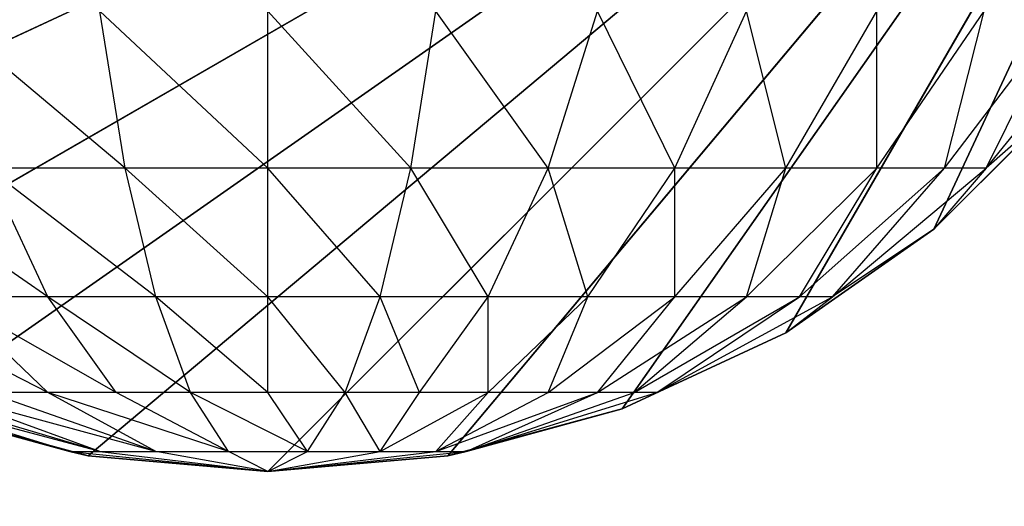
# Model space of a CAD drawing. Extents: x 226 to 378, y -30 to 313.
# Tile 116 of 256: x 278.825 to 279.429, y 60.004 to 60.302. Entities that reach past the tile are written whole.
import ezdxf

# ---------------------------------------------------------------- set-up
doc = ezdxf.new("R2010")
doc.units = 0
doc.header["$LTSCALE"] = 25.4
doc.layers.get('0').update_dxf_attribs({"color": 13, "linetype": 'CONTINUOUS'})
for name, color, linetype in [('_NCL1_11', 41, 'CONTINUOUS'), ('_NCL1_62', 7, 'CONTINUOUS'), ('_NCL1_64', 250, 'CONTINUOUS')]:
    doc.layers.add(name, color=color, linetype=linetype)

# ---------------------------------------------------------------- blocks, each defined once
blk = doc.blocks.new('EWON_2005CD_4005CD_COSY141')
at = {"layer": '_NCL1_11', "color": 0}
for p, q in [((99.06, 252.73, 297.18), (98.425, 252.095, 297.18)), ((99.06, 252.73, 297.18), (98.425, 252.095, 297.18)), ((99.06, 252.73, 309.245), (98.93849, 252.71781, 309.26916)), ((98.94971, 252.72035, 297.18), (99.06, 252.73, 297.18)), ((99.06, 252.73, 297.18), (98.94971, 252.72035, 309.245)), ((99.06, 252.73, 297.18), (98.94971, 252.72035, 309.245)), ((98.94971, 252.72035, 309.245), (99.06, 252.73, 309.245)), ((98.94971, 252.72035, 297.18), (99.06, 252.73, 297.18)), ((99.06, 252.73, 309.245), (98.95698, 252.71781, 309.31381)), ((99.06, 252.73, 309.245), (98.99117, 252.71781, 309.348)), ((99.06, 252.73, 309.245), (99.03582, 252.71781, 309.36649)), ((99.18149, 252.71781, 309.26916), (99.06, 252.73, 309.245)), ((99.163, 252.71781, 309.31381), (99.06, 252.73, 309.245)), ((99.06, 252.73, 309.245), (99.08416, 252.71781, 309.36649)), ((99.06, 252.73, 309.245), (99.12881, 252.71781, 309.348)), ((99.06, 252.73, 297.18), (99.17026, 252.72035, 297.18)), ((99.17026, 252.72035, 297.18), (99.06, 252.73, 309.245)), ((99.06, 252.73, 309.245), (99.06, 252.73, 297.18)), ((99.06, 252.73, 309.245), (99.06, 252.73, 297.18)), ((99.17026, 252.72035, 297.18), (99.06, 252.73, 309.245)), ((99.06, 252.73, 309.245), (99.17026, 252.72035, 309.245)), ((99.06, 252.73, 297.18), (99.17026, 252.72035, 297.18)), ((99.17026, 252.72035, 297.18), (98.425, 252.095, 297.18)), ((99.17026, 252.72035, 297.18), (98.425, 252.095, 297.18)), ((98.94971, 252.72035, 297.18), (98.425, 252.095, 297.18)), ((98.94971, 252.72035, 297.18), (98.425, 252.095, 297.18)), ((98.8428, 252.6917, 297.18), (98.94971, 252.72035, 297.18)), ((98.94971, 252.72035, 297.18), (98.8428, 252.6917, 309.245)), ((98.94971, 252.72035, 297.18), (98.8428, 252.6917, 309.245)), ((98.8428, 252.6917, 309.245), (98.94971, 252.72035, 309.245)), ((98.8428, 252.6917, 297.18), (98.94971, 252.72035, 297.18)), ((98.94971, 252.72035, 309.245), (98.93849, 252.71781, 309.26916)), ((98.94971, 252.72035, 309.245), (98.94971, 252.72035, 297.18)), ((98.94971, 252.72035, 309.245), (98.94971, 252.72035, 297.18)), ((99.18149, 252.71781, 309.26916), (99.17026, 252.72035, 309.245)), ((99.17026, 252.72035, 297.18), (99.27717, 252.6917, 297.18)), ((99.27717, 252.6917, 297.18), (99.17026, 252.72035, 309.245)), ((99.17026, 252.72035, 309.245), (99.17026, 252.72035, 297.18)), ((99.17026, 252.72035, 309.245), (99.17026, 252.72035, 297.18)), ((99.27717, 252.6917, 297.18), (99.17026, 252.72035, 309.245)), ((99.17026, 252.72035, 309.245), (99.27717, 252.6917, 309.245)), ((99.17026, 252.72035, 297.18), (99.27717, 252.6917, 297.18)), ((98.93849, 252.71781, 309.26916), (98.82165, 252.68166, 309.2924)), ((98.93849, 252.71781, 309.26916), (98.83549, 252.68166, 309.33799)), ((98.93849, 252.71781, 309.26916), (98.8428, 252.6917, 309.245)), ((98.93849, 252.71781, 309.26916), (98.85794, 252.68166, 309.38)), ((98.95698, 252.71781, 309.31381), (98.85794, 252.68166, 309.38)), ((98.95698, 252.71781, 309.31381), (98.88817, 252.68166, 309.41681)), ((98.95698, 252.71781, 309.31381), (98.92497, 252.68166, 309.44703)), ((98.99117, 252.71781, 309.348), (98.92497, 252.68166, 309.44703)), ((98.95698, 252.71781, 309.31381), (98.93849, 252.71781, 309.26916)), ((98.99117, 252.71781, 309.348), (98.95698, 252.71781, 309.31381)), ((98.99117, 252.71781, 309.348), (98.96699, 252.68166, 309.46949)), ((99.03582, 252.71781, 309.36649), (98.99117, 252.71781, 309.348)), ((98.99117, 252.71781, 309.348), (99.01258, 252.68166, 309.48333)), ((99.03582, 252.71781, 309.36649), (99.01258, 252.68166, 309.48333)), ((99.08416, 252.71781, 309.36649), (99.03582, 252.71781, 309.36649)), ((99.03582, 252.71781, 309.36649), (99.06, 252.68166, 309.488)), ((99.03582, 252.71781, 309.36649), (99.1074, 252.68166, 309.48333)), ((99.12881, 252.71781, 309.348), (99.08416, 252.71781, 309.36649)), ((99.08416, 252.71781, 309.36649), (99.1074, 252.68166, 309.48333)), ((99.08416, 252.71781, 309.36649), (99.15299, 252.68166, 309.46949)), ((99.08416, 252.71781, 309.36649), (99.195, 252.68166, 309.44703)), ((99.163, 252.71781, 309.31381), (99.12881, 252.71781, 309.348)), ((99.12881, 252.71781, 309.348), (99.195, 252.68166, 309.44703)), ((99.12881, 252.71781, 309.348), (99.23183, 252.68166, 309.41681)), ((99.12881, 252.71781, 309.348), (99.26203, 252.68166, 309.38)), ((99.18149, 252.71781, 309.26916), (99.163, 252.71781, 309.31381)), ((99.163, 252.71781, 309.31381), (99.26203, 252.68166, 309.38)), ((99.163, 252.71781, 309.31381), (99.28449, 252.68166, 309.33799)), ((99.163, 252.71781, 309.31381), (99.29833, 252.68166, 309.2924)), ((99.27717, 252.6917, 309.245), (99.18149, 252.71781, 309.26916)), ((99.29833, 252.68166, 309.2924), (99.18149, 252.71781, 309.26916)), ((99.27717, 252.6917, 297.18), (98.425, 252.095, 297.18)), ((99.27717, 252.6917, 297.18), (98.425, 252.095, 297.18)), ((98.8428, 252.6917, 297.18), (98.425, 252.095, 297.18)), ((98.8428, 252.6917, 297.18), (98.425, 252.095, 297.18)), ((98.7425, 252.64494, 297.18), (98.8428, 252.6917, 297.18)), ((98.8428, 252.6917, 297.18), (98.7425, 252.64494, 309.245)), ((98.8428, 252.6917, 297.18), (98.7425, 252.64494, 309.245)), ((98.7425, 252.64494, 309.245), (98.8428, 252.6917, 309.245)), ((98.7425, 252.64494, 297.18), (98.8428, 252.6917, 297.18)), ((98.8428, 252.6917, 309.245), (98.82165, 252.68166, 309.2924)), ((98.8428, 252.6917, 309.245), (98.8428, 252.6917, 297.18)), ((98.8428, 252.6917, 309.245), (98.8428, 252.6917, 297.18)), ((98.82165, 252.68166, 309.2924), (98.71398, 252.62299, 309.31381)), ((98.82165, 252.68166, 309.2924), (98.73407, 252.62299, 309.38)), ((98.83549, 252.68166, 309.33799), (98.73407, 252.62299, 309.38)), ((98.82165, 252.68166, 309.2924), (98.7425, 252.64494, 309.245)), ((98.83549, 252.68166, 309.33799), (98.76666, 252.62299, 309.44099)), ((98.85794, 252.68166, 309.38), (98.76666, 252.62299, 309.44099)), ((98.85794, 252.68166, 309.38), (98.81052, 252.62299, 309.49445)), ((98.88817, 252.68166, 309.41681), (98.81052, 252.62299, 309.49445)), ((98.82165, 252.68166, 309.2924), (98.83549, 252.68166, 309.33799)), ((98.83549, 252.68166, 309.33799), (98.85794, 252.68166, 309.38)), ((98.85794, 252.68166, 309.38), (98.88817, 252.68166, 309.41681)), ((98.88817, 252.68166, 309.41681), (98.86399, 252.62299, 309.53832)), ((98.92497, 252.68166, 309.44703), (98.86399, 252.62299, 309.53832)), ((98.88817, 252.68166, 309.41681), (98.92497, 252.68166, 309.44703)), ((98.92497, 252.68166, 309.44703), (98.92497, 252.62299, 309.57093)), ((98.92497, 252.68166, 309.44703), (98.96699, 252.68166, 309.46949)), ((98.96699, 252.68166, 309.46949), (98.92497, 252.62299, 309.57093)), ((98.96699, 252.68166, 309.46949), (98.99117, 252.62299, 309.591)), ((98.96699, 252.68166, 309.46949), (99.01258, 252.68166, 309.48333)), ((99.01258, 252.68166, 309.48333), (98.99117, 252.62299, 309.591)), ((99.01258, 252.68166, 309.48333), (99.06, 252.62299, 309.59778)), ((99.01258, 252.68166, 309.48333), (99.06, 252.68166, 309.488)), ((99.06, 252.68166, 309.488), (99.06, 252.62299, 309.59778)), ((99.06, 252.68166, 309.488), (99.12881, 252.62299, 309.591)), ((99.06, 252.68166, 309.488), (99.1074, 252.68166, 309.48333)), ((99.1074, 252.68166, 309.48333), (99.12881, 252.62299, 309.591)), ((99.1074, 252.68166, 309.48333), (99.195, 252.62299, 309.57093)), ((99.1074, 252.68166, 309.48333), (99.15299, 252.68166, 309.46949)), ((99.15299, 252.68166, 309.46949), (99.195, 252.62299, 309.57093)), ((99.15299, 252.68166, 309.46949), (99.25599, 252.62299, 309.53832)), ((99.15299, 252.68166, 309.46949), (99.195, 252.68166, 309.44703)), ((99.195, 252.68166, 309.44703), (99.25599, 252.62299, 309.53832)), ((99.195, 252.68166, 309.44703), (99.30945, 252.62299, 309.49445)), ((99.195, 252.68166, 309.44703), (99.23183, 252.68166, 309.41681)), ((99.3775, 252.64494, 297.18), (98.425, 252.095, 297.18)), ((99.3775, 252.64494, 297.18), (98.425, 252.095, 297.18)), ((98.7425, 252.64494, 297.18), (98.425, 252.095, 297.18)), ((98.7425, 252.64494, 297.18), (98.425, 252.095, 297.18)), ((98.65182, 252.58144, 297.18), (98.7425, 252.64494, 297.18)), ((98.7425, 252.64494, 297.18), (98.65182, 252.58144, 309.245)), ((98.7425, 252.64494, 297.18), (98.65182, 252.58144, 309.245)), ((98.65182, 252.58144, 309.245), (98.7425, 252.64494, 309.245)), ((98.65182, 252.58144, 297.18), (98.7425, 252.64494, 297.18)), ((98.7425, 252.64494, 309.245), (98.71398, 252.62299, 309.31381)), ((98.7425, 252.64494, 309.245), (98.7425, 252.64494, 297.18)), ((98.7425, 252.64494, 309.245), (98.7425, 252.64494, 297.18)), ((98.71398, 252.62299, 309.31381), (98.61961, 252.54402, 309.33258)), ((98.71398, 252.62299, 309.31381), (98.64517, 252.54402, 309.41681)), ((98.73407, 252.62299, 309.38), (98.64517, 252.54402, 309.41681)), ((98.65182, 252.58144, 309.245), (98.71398, 252.62299, 309.31381)), ((98.73407, 252.62299, 309.38), (98.68665, 252.54402, 309.49445)), ((98.76666, 252.62299, 309.44099), (98.68665, 252.54402, 309.49445)), ((98.71398, 252.62299, 309.31381), (98.73407, 252.62299, 309.38)), ((98.73407, 252.62299, 309.38), (98.76666, 252.62299, 309.44099)), ((98.76666, 252.62299, 309.44099), (98.7425, 252.54402, 309.5625)), ((98.81052, 252.62299, 309.49445), (98.7425, 252.54402, 309.5625)), ((98.76666, 252.62299, 309.44099), (98.81052, 252.62299, 309.49445)), ((98.81052, 252.62299, 309.49445), (98.81052, 252.54402, 309.61833)), ((98.81052, 252.62299, 309.49445), (98.86399, 252.62299, 309.53832)), ((98.86399, 252.62299, 309.53832), (98.81052, 252.54402, 309.61833)), ((98.86399, 252.62299, 309.53832), (98.88817, 252.54402, 309.65983)), ((98.86399, 252.62299, 309.53832), (98.92497, 252.62299, 309.57093)), ((98.92497, 252.62299, 309.57093), (98.88817, 252.54402, 309.65983)), ((98.92497, 252.62299, 309.57093), (98.9724, 252.54402, 309.68539)), ((98.92497, 252.62299, 309.57093), (98.99117, 252.62299, 309.591)), ((98.99117, 252.62299, 309.591), (98.9724, 252.54402, 309.68539)), ((98.99117, 252.62299, 309.591), (99.06, 252.54402, 309.694)), ((98.99117, 252.62299, 309.591), (99.06, 252.62299, 309.59778)), ((99.06, 252.62299, 309.59778), (99.06, 252.54402, 309.694)), ((99.06, 252.62299, 309.59778), (99.14758, 252.54402, 309.68539)), ((99.06, 252.62299, 309.59778), (99.12881, 252.62299, 309.591)), ((99.12881, 252.62299, 309.591), (99.14758, 252.54402, 309.68539)), ((99.12881, 252.62299, 309.591), (99.23183, 252.54402, 309.65983)), ((99.12881, 252.62299, 309.591), (99.195, 252.62299, 309.57093)), ((99.195, 252.62299, 309.57093), (99.23183, 252.54402, 309.65983)), ((99.195, 252.62299, 309.57093), (99.30945, 252.54402, 309.61833)), ((99.195, 252.62299, 309.57093), (99.25599, 252.62299, 309.53832)), ((99.46815, 252.58144, 297.18), (98.425, 252.095, 297.18)), ((99.46815, 252.58144, 297.18), (98.425, 252.095, 297.18)), ((98.65182, 252.58144, 297.18), (98.425, 252.095, 297.18)), ((98.65182, 252.58144, 297.18), (98.425, 252.095, 297.18)), ((98.65182, 252.58144, 309.245), (98.57354, 252.50318, 297.18)), ((98.57354, 252.50318, 297.18), (98.65182, 252.58144, 297.18)), ((98.65182, 252.58144, 309.245), (98.57354, 252.50318, 297.18)), ((98.57354, 252.50318, 309.245), (98.65182, 252.58144, 309.245)), ((98.57354, 252.50318, 297.18), (98.65182, 252.58144, 297.18)), ((98.61961, 252.54402, 309.33258), (98.65182, 252.58144, 309.245)), ((98.65182, 252.58144, 309.245), (98.65182, 252.58144, 297.18)), ((98.65182, 252.58144, 309.245), (98.65182, 252.58144, 297.18)), ((98.61961, 252.54402, 309.33258), (98.54214, 252.44778, 309.348)), ((98.61961, 252.54402, 309.33258), (98.57219, 252.44778, 309.44703)), ((98.64517, 252.54402, 309.41681), (98.57219, 252.44778, 309.44703)), ((98.57354, 252.50318, 309.245), (98.61961, 252.54402, 309.33258)), ((98.61961, 252.54402, 309.33258), (98.64517, 252.54402, 309.41681)), ((98.64517, 252.54402, 309.41681), (98.62099, 252.44778, 309.53832)), ((98.68665, 252.54402, 309.49445), (98.62099, 252.44778, 309.53832)), ((98.64517, 252.54402, 309.41681), (98.68665, 252.54402, 309.49445)), ((98.68665, 252.54402, 309.49445), (98.68665, 252.44778, 309.61833)), ((98.68665, 252.54402, 309.49445), (98.7425, 252.54402, 309.5625)), ((98.7425, 252.54402, 309.5625), (98.68665, 252.44778, 309.61833)), ((98.7425, 252.54402, 309.5625), (98.76666, 252.44778, 309.68399)), ((98.7425, 252.54402, 309.5625), (98.81052, 252.54402, 309.61833)), ((98.81052, 252.54402, 309.61833), (98.76666, 252.44778, 309.68399)), ((98.81052, 252.54402, 309.61833), (98.85794, 252.44778, 309.73278)), ((98.81052, 252.54402, 309.61833), (98.88817, 252.54402, 309.65983)), ((98.88817, 252.54402, 309.65983), (98.85794, 252.44778, 309.73278)), ((98.88817, 252.54402, 309.65983), (98.95698, 252.44778, 309.76283)), ((98.88817, 252.54402, 309.65983), (98.9724, 252.54402, 309.68539)), ((98.9724, 252.54402, 309.68539), (98.95698, 252.44778, 309.76283)), ((98.9724, 252.54402, 309.68539), (99.06, 252.44778, 309.77296)), ((98.9724, 252.54402, 309.68539), (99.06, 252.54402, 309.694)), ((99.06, 252.54402, 309.694), (99.06, 252.44778, 309.77296)), ((99.06, 252.54402, 309.694), (99.163, 252.44778, 309.76283)), ((99.06, 252.54402, 309.694), (99.14758, 252.54402, 309.68539)), ((99.14758, 252.54402, 309.68539), (99.163, 252.44778, 309.76283)), ((99.14758, 252.54402, 309.68539), (99.26203, 252.44778, 309.73278)), ((99.14758, 252.54402, 309.68539), (99.23183, 252.54402, 309.65983))]:
    blk.add_line(p, q, dxfattribs=at)
at = {"color": 7}
mesh = blk.add_polyface(dxfattribs=at)
corners = [(105.41, 276.89132, 297.18), (83.82, 279.42949, 297.18), (83.82, 241.27051, 297.18)]
mesh.append_faces([[corners[k] for k in face] for face in [(0, 1, 2)]], dxfattribs={"color": 7})
mesh = blk.add_polyface(dxfattribs=at)
corners = [(104.14, 276.89132, 298.45), (85.09, 241.27051, 298.45), (85.09, 279.42949, 298.45)]
mesh.append_faces([[corners[k] for k in face] for face in [(0, 1, 2)]], dxfattribs={"color": 7})
mesh = blk.add_polyface(dxfattribs=at)
corners = [(105.41, 276.89132, 297.18), (83.82, 241.27051, 297.18), (105.41, 243.80868, 297.18)]
mesh.append_faces([[corners[k] for k in face] for face in [(0, 1, 2)]], dxfattribs={"color": 7})
mesh = blk.add_polyface(dxfattribs=at)
corners = [(104.14, 243.80868, 298.45), (85.09, 241.27051, 298.45), (104.14, 276.89132, 298.45)]
mesh.append_faces([[corners[k] for k in face] for face in [(0, 1, 2)]], dxfattribs={"color": 7})
at = {"layer": '_NCL1_11', "color": 41}
mesh = blk.add_polyface(dxfattribs=at)
corners = [(99.17026, 252.72035, 297.18), (99.06, 252.73, 297.18), (98.425, 252.095, 297.18)]
mesh.append_faces([[corners[k] for k in face] for face in [(0, 1, 2)]], dxfattribs={"color": 41})
mesh = blk.add_polyface(dxfattribs=at)
corners = [(99.06, 252.73, 297.18), (98.94971, 252.72035, 297.18), (98.425, 252.095, 297.18)]
mesh.append_faces([[corners[k] for k in face] for face in [(0, 1, 2)]], dxfattribs={"color": 41})
mesh = blk.add_polyface(dxfattribs=at)
corners = [(98.94971, 252.72035, 309.245), (98.94971, 252.72035, 297.18), (99.06, 252.73, 297.18)]
mesh.append_faces([[corners[k] for k in face] for face in [(0, 1, 2)]], dxfattribs={"color": 41})
mesh = blk.add_polyface(dxfattribs=at)
corners = [(98.94971, 252.72035, 309.245), (99.06, 252.73, 297.18), (99.06, 252.73, 309.245)]
mesh.append_faces([[corners[k] for k in face] for face in [(0, 1, 2)]], dxfattribs={"color": 41})
mesh = blk.add_polyface(dxfattribs=at)
corners = [(99.06, 252.73, 309.245), (99.06, 252.73, 297.18), (99.17026, 252.72035, 297.18)]
mesh.append_faces([[corners[k] for k in face] for face in [(0, 1, 2)]], dxfattribs={"color": 41})
mesh = blk.add_polyface(dxfattribs=at)
corners = [(99.06, 252.73, 309.245), (99.17026, 252.72035, 297.18), (99.17026, 252.72035, 309.245)]
mesh.append_faces([[corners[k] for k in face] for face in [(0, 1, 2)]], dxfattribs={"color": 41})
mesh = blk.add_polyface(dxfattribs=at)
corners = [(99.27717, 252.6917, 297.18), (99.17026, 252.72035, 297.18), (98.425, 252.095, 297.18)]
mesh.append_faces([[corners[k] for k in face] for face in [(0, 1, 2)]], dxfattribs={"color": 41})
mesh = blk.add_polyface(dxfattribs=at)
corners = [(98.94971, 252.72035, 297.18), (98.8428, 252.6917, 297.18), (98.425, 252.095, 297.18)]
mesh.append_faces([[corners[k] for k in face] for face in [(0, 1, 2)]], dxfattribs={"color": 41})
mesh = blk.add_polyface(dxfattribs=at)
corners = [(98.8428, 252.6917, 309.245), (98.8428, 252.6917, 297.18), (98.94971, 252.72035, 297.18)]
mesh.append_faces([[corners[k] for k in face] for face in [(0, 1, 2)]], dxfattribs={"color": 41})
mesh = blk.add_polyface(dxfattribs=at)
corners = [(98.8428, 252.6917, 309.245), (98.94971, 252.72035, 297.18), (98.94971, 252.72035, 309.245)]
mesh.append_faces([[corners[k] for k in face] for face in [(0, 1, 2)]], dxfattribs={"color": 41})
mesh = blk.add_polyface(dxfattribs=at)
corners = [(99.17026, 252.72035, 309.245), (99.17026, 252.72035, 297.18), (99.27717, 252.6917, 297.18)]
mesh.append_faces([[corners[k] for k in face] for face in [(0, 1, 2)]], dxfattribs={"color": 41})
mesh = blk.add_polyface(dxfattribs=at)
corners = [(99.17026, 252.72035, 309.245), (99.27717, 252.6917, 297.18), (99.27717, 252.6917, 309.245)]
mesh.append_faces([[corners[k] for k in face] for face in [(0, 1, 2)]], dxfattribs={"color": 41})
mesh = blk.add_polyface(dxfattribs=at)
corners = [(99.3775, 252.64494, 297.18), (99.27717, 252.6917, 297.18), (98.425, 252.095, 297.18)]
mesh.append_faces([[corners[k] for k in face] for face in [(0, 1, 2)]], dxfattribs={"color": 41})
mesh = blk.add_polyface(dxfattribs=at)
corners = [(98.8428, 252.6917, 297.18), (98.7425, 252.64494, 297.18), (98.425, 252.095, 297.18)]
mesh.append_faces([[corners[k] for k in face] for face in [(0, 1, 2)]], dxfattribs={"color": 41})
mesh = blk.add_polyface(dxfattribs=at)
corners = [(98.7425, 252.64494, 309.245), (98.7425, 252.64494, 297.18), (98.8428, 252.6917, 297.18)]
mesh.append_faces([[corners[k] for k in face] for face in [(0, 1, 2)]], dxfattribs={"color": 41})
mesh = blk.add_polyface(dxfattribs=at)
corners = [(98.7425, 252.64494, 309.245), (98.8428, 252.6917, 297.18), (98.8428, 252.6917, 309.245)]
mesh.append_faces([[corners[k] for k in face] for face in [(0, 1, 2)]], dxfattribs={"color": 41})
mesh = blk.add_polyface(dxfattribs=at)
corners = [(99.46815, 252.58144, 297.18), (99.3775, 252.64494, 297.18), (98.425, 252.095, 297.18)]
mesh.append_faces([[corners[k] for k in face] for face in [(0, 1, 2)]], dxfattribs={"color": 41})
mesh = blk.add_polyface(dxfattribs=at)
corners = [(98.7425, 252.64494, 297.18), (98.65182, 252.58144, 297.18), (98.425, 252.095, 297.18)]
mesh.append_faces([[corners[k] for k in face] for face in [(0, 1, 2)]], dxfattribs={"color": 41})
mesh = blk.add_polyface(dxfattribs=at)
corners = [(98.65182, 252.58144, 309.245), (98.65182, 252.58144, 297.18), (98.7425, 252.64494, 297.18)]
mesh.append_faces([[corners[k] for k in face] for face in [(0, 1, 2)]], dxfattribs={"color": 41})
mesh = blk.add_polyface(dxfattribs=at)
corners = [(98.65182, 252.58144, 309.245), (98.7425, 252.64494, 297.18), (98.7425, 252.64494, 309.245)]
mesh.append_faces([[corners[k] for k in face] for face in [(0, 1, 2)]], dxfattribs={"color": 41})
mesh = blk.add_polyface(dxfattribs=at)
corners = [(99.54644, 252.50318, 297.18), (99.46815, 252.58144, 297.18), (98.425, 252.095, 297.18)]
mesh.append_faces([[corners[k] for k in face] for face in [(0, 1, 2)]], dxfattribs={"color": 41})
mesh = blk.add_polyface(dxfattribs=at)
corners = [(98.65182, 252.58144, 297.18), (98.57354, 252.50318, 297.18), (98.425, 252.095, 297.18)]
mesh.append_faces([[corners[k] for k in face] for face in [(0, 1, 2)]], dxfattribs={"color": 41})
mesh = blk.add_polyface(dxfattribs=at)
corners = [(98.65182, 252.58144, 309.245), (98.57354, 252.50318, 297.18), (98.65182, 252.58144, 297.18)]
mesh.append_faces([[corners[k] for k in face] for face in [(0, 1, 2)]], dxfattribs={"color": 41})
mesh = blk.add_polyface(dxfattribs=at)
corners = [(98.57354, 252.50318, 309.245), (98.57354, 252.50318, 297.18), (98.65182, 252.58144, 309.245)]
mesh.append_faces([[corners[k] for k in face] for face in [(0, 1, 2)]], dxfattribs={"color": 41})
mesh = blk.add_polyface(dxfattribs=at)
corners = [(99.60991, 252.4125, 297.18), (99.54644, 252.50318, 297.18), (98.425, 252.095, 297.18)]
mesh.append_faces([[corners[k] for k in face] for face in [(0, 1, 2)]], dxfattribs={"color": 41})
at = {"layer": '_NCL1_62', "color": 7}
mesh = blk.add_polyface(dxfattribs=at)
corners = [(119.38, 342.9, 27.94), (45.72, 248.92, 27.94), (119.38, 151.13, 27.94)]
mesh.append_faces([[corners[k] for k in face] for face in [(0, 1, 2)]], dxfattribs={"color": 7})
mesh = blk.add_polyface(dxfattribs=at)
corners = [(119.38, 342.9, 27.94), (45.72, 254, 27.94), (45.72, 248.92, 27.94)]
mesh.append_faces([[corners[k] for k in face] for face in [(0, 1, 2)]], dxfattribs={"color": 7})
at = {"layer": '_NCL1_64', "color": 250}
mesh = blk.add_polyface(dxfattribs=at)
corners = [(111.76, 303.53, 297.18), (96.53974, 229.71125, 297.18), (96.31751, 230.0286, 297.18)]
mesh.append_faces([[corners[k] for k in face] for face in [(0, 1, 2)]], dxfattribs={"color": 250})
mesh = blk.add_polyface(dxfattribs=at)
corners = [(111.76, 303.53, 297.18), (96.31751, 230.0286, 297.18), (96.31751, 290.6714, 297.18)]
mesh.append_faces([[corners[k] for k in face] for face in [(0, 1, 2)]], dxfattribs={"color": 250})
mesh = blk.add_polyface(dxfattribs=at)
corners = [(111.76, 303.53, 297.18), (96.70346, 229.36015, 297.18), (96.53974, 229.71125, 297.18)]
mesh.append_faces([[corners[k] for k in face] for face in [(0, 1, 2)]], dxfattribs={"color": 250})
mesh = blk.add_polyface(dxfattribs=at)
corners = [(111.76, 303.53, 297.18), (106.68, 213.36, 297.18), (96.70346, 229.36015, 297.18)]
mesh.append_faces([[corners[k] for k in face] for face in [(0, 1, 2)]], dxfattribs={"color": 250})

msp = doc.modelspace()

# ---------------------------------------------------------------- block references
at = {"color": 0, "rotation": 179.9999999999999}
msp.add_blockref('EWON_2005CD_4005CD_COSY141', (378.03735, 312.7553), dxfattribs=at)

doc.saveas('drawing.dxf')
